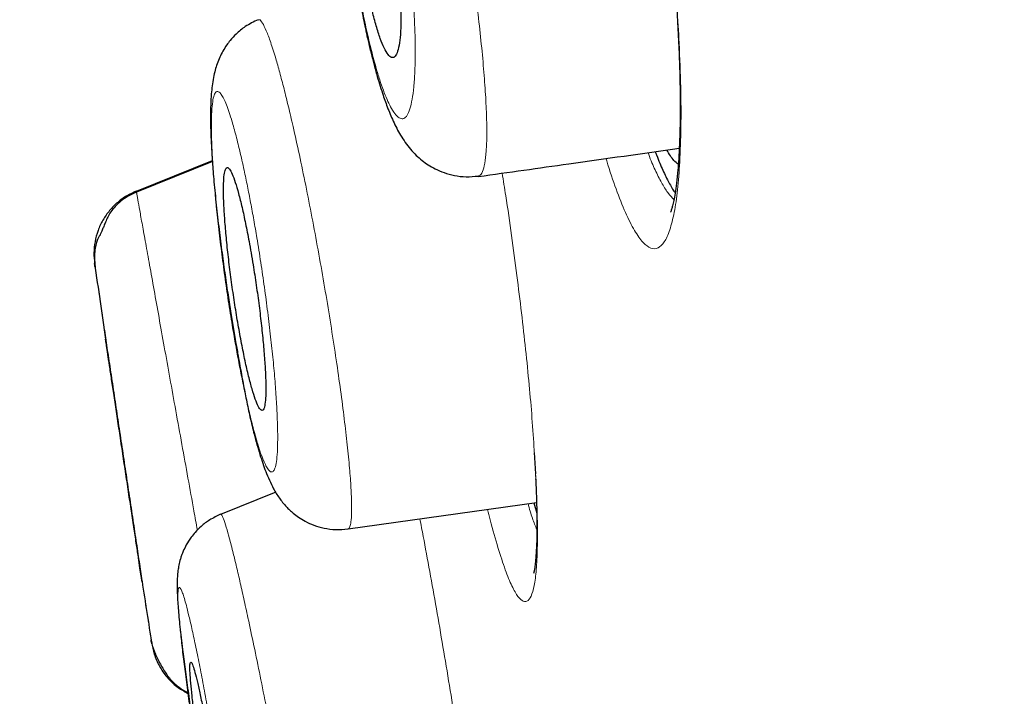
# Model space of a CAD drawing. Header units: millimetres. Extents: x 8 to 846, y 12 to 2113.
# Tile 251 of 256: x 88.67 to 95.94, y 1844.68 to 1849.68. Entities that reach past the tile are written whole.
import ezdxf

# ---------------------------------------------------------------- set-up
doc = ezdxf.new("R2010")
doc.units = ezdxf.units.MM

msp = doc.modelspace()

# ---------------------------------------------------------------- linework, layer by layer
at = {"color": 8, "linetype": 'Continuous', "lineweight": 0}
for p in [(90.0955, 1848.6416), (89.5368, 1848.404)]:
    msp.add_line(p, (89.5349, 1848.415), dxfattribs=at)
at = {"color": 7, "linetype": 'Continuous', "lineweight": 30}
for p, q in [((90.0962, 1848.6334), (89.5355, 1848.4072)), ((89.537, 1848.4027), (89.5368, 1848.404)), ((92.4711, 1846.4846), (92.4802, 1846.326)), ((90.5635, 1846.192), (90.1571, 1846.0278)), ((91.0975, 1845.9202), (92.4882, 1846.1158)), ((92.4675, 1846.1129), (92.4902, 1846.0358)), ((89.6449, 1845.0981), (89.649, 1845.0795))]:
    msp.add_line(p, q, dxfattribs=at)
at = {"color": 8, "linetype": 'Continuous', "lineweight": 0, "flags": 128}
for points in [[(93.5403, 1848.6998), (93.539, 1848.6755), (93.5454, 1848.6297)], [(92.4802, 1846.3262), (92.4796, 1846.3151), (92.4845, 1846.2746)]]:
    msp.add_lwpolyline(points, dxfattribs=at)
at = {"color": 7, "linetype": 'Continuous', "lineweight": 30}
for start, end in [(188.171182, 188.317161), (188.784496, 188.905011)]:
    msp.add_arc((308.6765, 1879.3908), 221.7, start, end, dxfattribs=at)
for points, knots in [([(89.4976, 1882.2853), (89.5004, 1882.2748), (89.506, 1882.2539), (89.5512, 1882.0855), (89.6229, 1881.8179), (89.7236, 1881.4421), (89.8523, 1880.9616), (90.009, 1880.3768), (90.2037, 1879.6503), (90.4416, 1878.7622), (90.7285, 1877.6915), (91.0518, 1876.4848), (91.4105, 1875.1464), (91.8033, 1873.6804), (92.209, 1872.1664), (92.6212, 1870.6278), (93.0346, 1869.0849), (93.4702, 1867.4593), (93.9273, 1865.7535), (94.4051, 1863.9704), (94.9026, 1862.1136), (95.4188, 1860.1871), (95.9526, 1858.1948), (96.5031, 1856.1405), (97.0691, 1854.028), (97.6498, 1851.861), (98.2439, 1849.6435), (98.8506, 1847.3793), (99.5031, 1844.9443), (100.2022, 1842.3351), (100.9482, 1839.551), (101.7042, 1836.7297), (102.4683, 1833.8782), (103.2385, 1831.0037), (103.9761, 1828.251), (104.6787, 1825.6288), (105.3448, 1823.1429), (106.01, 1820.6602), (106.6732, 1818.1852), (107.3331, 1815.7225), (107.9884, 1813.2767), (108.638, 1810.8523), (109.2807, 1808.4537), (109.9153, 1806.0856), (110.5404, 1803.7525), (111.1549, 1801.4591), (111.7576, 1799.2098), (112.3475, 1797.0083), (112.9555, 1794.7393), (113.5776, 1792.4177), (114.2088, 1790.062), (114.8166, 1787.7936), (115.3987, 1785.6212), (115.956, 1783.5412), (116.3034, 1782.2448), (116.4771, 1781.5966)], [0, 0, 0, 0, 0.017859, 0.035717, 0.053574, 0.07143, 0.089287, 0.107143, 0.125, 0.145832, 0.166666, 0.1875, 0.208333, 0.229166, 0.249999, 0.267856, 0.285713, 0.303571, 0.321429, 0.339287, 0.357144, 0.375001, 0.392858, 0.410715, 0.428572, 0.446429, 0.464286, 0.482143, 0.500002, 0.520835, 0.541668, 0.562501, 0.583334, 0.604167, 0.624999, 0.642856, 0.660713, 0.678571, 0.696428, 0.714286, 0.732144, 0.750003, 0.76786, 0.785718, 0.803575, 0.821433, 0.839289, 0.857146, 0.875003, 0.895835, 0.916668, 0.9375, 0.958333, 0.979167, 1, 1, 1, 1]), ([(118.4522, 1768.8706), (118.4508, 1768.8759), (118.448, 1768.8865), (118.425, 1768.9726), (118.3883, 1769.1101), (118.3363, 1769.3038), (118.2696, 1769.5524), (118.1883, 1769.8556), (118.0954, 1770.2022), (117.9926, 1770.5863), (117.8811, 1771.0028), (117.7578, 1771.463), (117.6228, 1771.9669), (117.4762, 1772.5142), (117.3131, 1773.1239), (117.1323, 1773.7998), (116.9328, 1774.5459), (116.7203, 1775.3398), (116.4949, 1776.1815), (116.2567, 1777.0706), (116.0054, 1778.008), (115.749, 1778.9653), (115.4887, 1779.9366), (115.2265, 1780.9152), (114.9548, 1781.9289), (114.6737, 1782.9775), (114.3832, 1784.0609), (114.0751, 1785.2106), (113.7488, 1786.4287), (113.4033, 1787.7171), (113.0482, 1789.0413), (112.6834, 1790.4012), (112.3091, 1791.7967), (111.9248, 1793.2299), (111.5425, 1794.6571), (111.1638, 1796.0716), (110.791, 1797.4645), (110.4131, 1798.8762), (110.03, 1800.3069), (109.6417, 1801.7564), (109.237, 1803.2671), (108.8156, 1804.8394), (108.3775, 1806.4737), (107.9345, 1808.1258), (107.4866, 1809.7958), (107.0339, 1811.4839), (106.5761, 1813.1916), (106.1273, 1814.8669), (105.6891, 1816.5036), (105.2631, 1818.0949), (104.8366, 1819.688), (104.4094, 1821.2833), (103.9814, 1822.8809), (103.5407, 1824.526), (103.0874, 1826.2174), (102.622, 1827.9532), (102.157, 1829.6871), (101.6924, 1831.4192), (101.2282, 1833.1498), (100.7651, 1834.8768), (100.3177, 1836.5469), (99.8871, 1838.1554), (99.4737, 1839.7003), (99.0644, 1841.2293), (98.6593, 1842.7424), (98.2583, 1844.2398), (97.8674, 1845.699), (97.4867, 1847.1198), (97.1161, 1848.5021), (96.7501, 1849.8672), (96.3886, 1851.2149), (96.0317, 1852.5455), (95.6795, 1853.8589), (95.3333, 1855.1502), (94.989, 1856.4356), (94.6477, 1857.7106), (94.3093, 1858.975), (93.9788, 1860.2095), (93.6564, 1861.4141), (93.3418, 1862.5886), (93.0401, 1863.7147), (92.7511, 1864.7932), (92.4745, 1865.8249), (92.2058, 1866.8266), (91.9452, 1867.7982), (91.6925, 1868.7395), (91.4481, 1869.6505), (91.2131, 1870.5268), (90.9848, 1871.3794), (90.7641, 1872.2044), (90.551, 1873.0009), (90.3489, 1873.7567), (90.1576, 1874.4716), (89.9773, 1875.1453), (89.8107, 1875.7671), (89.6574, 1876.3389), (89.517, 1876.8623), (89.387, 1877.3467), (89.2674, 1877.7918), (89.1583, 1878.1975), (89.0598, 1878.5637), (88.9724, 1878.8894), (88.895, 1879.1786), (88.8285, 1879.4282), (88.7733, 1879.6355), (88.7304, 1879.797), (88.6999, 1879.9116), (88.6809, 1879.9834), (88.6785, 1879.9923), (88.6773, 1879.9967)], [0, 0, 0, 0, 0.010081, 0.020137, 0.030179, 0.040216, 0.050257, 0.060311, 0.070335, 0.079491, 0.088633, 0.097767, 0.1069, 0.116039, 0.125192, 0.135253, 0.145282, 0.155288, 0.16528, 0.175267, 0.185259, 0.195301, 0.204496, 0.213673, 0.222839, 0.232002, 0.241168, 0.250345, 0.260322, 0.270285, 0.280246, 0.290212, 0.300194, 0.310203, 0.320293, 0.329526, 0.338727, 0.347904, 0.357065, 0.366218, 0.375372, 0.385323, 0.395264, 0.405207, 0.415162, 0.425139, 0.435149, 0.445226, 0.454443, 0.463632, 0.472801, 0.481959, 0.491116, 0.500279, 0.510233, 0.520184, 0.530144, 0.540125, 0.550137, 0.560192, 0.570258, 0.579448, 0.588609, 0.59775, 0.60688, 0.616007, 0.625139, 0.633867, 0.642594, 0.651329, 0.660077, 0.668845, 0.677642, 0.686473, 0.695244, 0.704395, 0.713529, 0.722653, 0.731774, 0.740899, 0.750037, 0.758756, 0.767483, 0.776222, 0.78498, 0.793764, 0.802579, 0.811433, 0.820208, 0.829363, 0.838502, 0.847632, 0.856762, 0.865897, 0.875044, 0.883755, 0.89247, 0.901196, 0.909939, 0.918704, 0.927499, 0.936329, 0.945126, 0.954305, 0.963462, 0.972602, 0.981734, 0.990864, 1, 1, 1, 1]), ([(88.6767, 1879.4884), (88.6785, 1879.4818), (88.682, 1879.4686), (88.7124, 1879.3548), (88.7613, 1879.1713), (88.8305, 1878.912), (88.9194, 1878.5792), (89.0259, 1878.182), (89.1482, 1877.7267), (89.2846, 1877.2185), (89.4375, 1876.6488), (89.6067, 1876.0176), (89.7966, 1875.309), (90.0082, 1874.5192), (90.2426, 1873.6439), (90.4945, 1872.7028), (90.764, 1871.6961), (91.0509, 1870.6241), (91.349, 1869.5117), (91.6563, 1868.3659), (91.9706, 1867.194), (92.2977, 1865.9742), (92.6375, 1864.7065), (92.9978, 1863.3621), (93.3791, 1861.9391), (93.7817, 1860.436), (94.1969, 1858.8853), (94.6247, 1857.2875), (95.0655, 1855.6413), (95.51, 1853.9828), (95.9561, 1852.3192), (96.4013, 1850.6588), (96.854, 1848.9701), (97.3142, 1847.253), (97.7906, 1845.4749), (98.2831, 1843.6368), (98.7913, 1841.7398), (99.3056, 1839.8197), (99.8259, 1837.8765), (100.3533, 1835.9071), (100.8769, 1833.9533), (101.3947, 1832.0218), (101.9041, 1830.1221), (102.4145, 1828.2181), (102.926, 1826.3093), (103.2675, 1825.035), (103.4383, 1824.3973)], [0, 0, 0, 0, 0.022901, 0.04625, 0.069599, 0.092979, 0.116418, 0.139867, 0.161871, 0.183802, 0.205683, 0.227538, 0.249392, 0.272822, 0.2962, 0.319554, 0.342915, 0.366312, 0.38978, 0.411838, 0.433813, 0.45573, 0.477615, 0.499493, 0.522858, 0.546174, 0.569471, 0.592782, 0.616137, 0.639617, 0.661718, 0.683749, 0.705737, 0.72771, 0.749695, 0.772955, 0.796178, 0.819397, 0.842648, 0.865964, 0.889477, 0.911642, 0.933747, 0.955821, 0.977895, 1, 1, 1, 1]), ([(103.2518, 1824.3474), (103.073, 1825.0148), (102.7155, 1826.3489), (102.18, 1828.3471), (101.6456, 1830.3405), (101.1122, 1832.3295), (100.5814, 1834.3094), (100.0654, 1836.2355), (99.5655, 1838.1023), (99.0815, 1839.9097), (98.603, 1841.6965), (98.1299, 1843.4628), (97.6539, 1845.2393), (97.1759, 1847.0227), (96.697, 1848.8088), (96.2258, 1850.5657), (95.7623, 1852.2933), (95.3075, 1853.9889), (94.872, 1855.6149), (94.4564, 1857.1675), (94.0607, 1858.6462), (93.6764, 1860.082), (93.3035, 1861.4749), (92.9349, 1862.8507), (92.572, 1864.205), (92.2161, 1865.5329), (91.8743, 1866.8075), (91.5468, 1868.0284), (91.2349, 1869.1913), (90.9457, 1870.2711), (90.6787, 1871.2687), (90.4325, 1872.1885), (90.2015, 1873.0515), (89.9856, 1873.8575), (89.7813, 1874.6202), (89.5899, 1875.3345), (89.4129, 1875.9943), (89.2543, 1876.5853), (89.1142, 1877.1073), (88.9929, 1877.5589), (88.893, 1877.9319), (88.8133, 1878.2302), (88.7529, 1878.457), (88.709, 1878.6214), (88.6847, 1878.7124), (88.6744, 1878.751), (88.6775, 1878.7395), (88.6775, 1878.7394)], [0, 0, 0, 0, 0.023436, 0.046844, 0.070261, 0.093723, 0.117266, 0.140749, 0.162753, 0.184703, 0.206627, 0.228555, 0.250516, 0.27369, 0.296879, 0.320115, 0.343433, 0.366863, 0.39032, 0.412337, 0.4343, 0.456233, 0.478164, 0.500117, 0.523396, 0.546687, 0.570018, 0.593421, 0.616926, 0.640316, 0.662228, 0.684115, 0.706003, 0.727914, 0.749874, 0.773158, 0.796448, 0.819771, 0.843159, 0.86664, 0.890092, 0.912091, 0.934043, 0.955975, 0.97791, 0.999873, 1, 1, 1, 1]), ([(91.4274, 1852.2909), (91.4041, 1852.2803), (91.3595, 1852.2601), (91.3016, 1852.2204), (91.2542, 1852.1797), (91.214, 1852.1368), (91.1814, 1852.0944), (91.1546, 1852.0524), (91.1226, 1851.993), (91.0951, 1851.9241), (91.0727, 1851.8443), (91.0583, 1851.7744), (91.0469, 1851.6983), (91.038, 1851.6102), (91.0319, 1851.5095), (91.0286, 1851.3906), (91.0291, 1851.2494), (91.0338, 1851.103), (91.0416, 1850.9606), (91.0514, 1850.828), (91.0641, 1850.6916), (91.0787, 1850.5577), (91.0939, 1850.4332), (91.1109, 1850.3044), (91.1292, 1850.1757), (91.1507, 1850.0317), (91.1747, 1849.884), (91.2029, 1849.7274), (91.2329, 1849.5773), (91.2679, 1849.4269), (91.3074, 1849.2773), (91.3473, 1849.1463), (91.3873, 1849.0327), (91.4309, 1848.9275), (91.4821, 1848.8271), (91.5415, 1848.741), (91.598, 1848.6805), (91.6408, 1848.6425), (91.6885, 1848.6079), (91.7432, 1848.5763), (91.808, 1848.5487), (91.8842, 1848.5281), (91.9698, 1848.5178), (92.0288, 1848.5233), (92.0591, 1848.5261)], [0, 0, 0, 0, 0.016221, 0.031103, 0.044451, 0.056151, 0.069154, 0.080751, 0.09193, 0.118954, 0.141847, 0.162201, 0.185152, 0.210799, 0.237867, 0.266163, 0.300867, 0.338074, 0.364516, 0.392402, 0.420481, 0.446366, 0.469987, 0.491322, 0.518967, 0.54231, 0.573449, 0.605336, 0.638, 0.672646, 0.709892, 0.747972, 0.777105, 0.808965, 0.843711, 0.878481, 0.894154, 0.907982, 0.920113, 0.932842, 0.947395, 0.963629, 0.981284, 1, 1, 1, 1]), ([(91.4363, 1850.3692), (91.4277, 1850.4276), (91.4118, 1850.535), (91.3843, 1850.6835), (91.3566, 1850.8136), (91.3275, 1850.9297), (91.2977, 1851.0295), (91.2681, 1851.1087), (91.2395, 1851.1659), (91.2129, 1851.1977), (91.1889, 1851.204), (91.1685, 1851.183), (91.1523, 1851.1364), (91.1409, 1851.0647), (91.1345, 1850.9714), (91.1333, 1850.8587), (91.1371, 1850.7314), (91.1458, 1850.5921), (91.159, 1850.4462), (91.1765, 1850.2965), (91.1975, 1850.1477), (91.2216, 1850.0032), (91.2481, 1849.8665), (91.2765, 1849.7415), (91.306, 1849.6309), (91.3357, 1849.5389), (91.3651, 1849.4673), (91.393, 1849.4198), (91.4187, 1849.3972), (91.4413, 1849.4016), (91.4602, 1849.4321), (91.4746, 1849.4887), (91.4842, 1849.5685), (91.4886, 1849.6699), (91.488, 1849.7884), (91.4822, 1849.9215), (91.4716, 1850.0649), (91.4565, 1850.2158), (91.4431, 1850.318), (91.4363, 1850.3692)], [0, 0, 0, 0, 0.0310908, 0.057186, 0.0832799, 0.1095663, 0.1358529, 0.1625848, 0.1893182, 0.2165562, 0.2437966, 0.2713671, 0.2989398, 0.3265166, 0.3540943, 0.3813578, 0.4086206, 0.4353996, 0.4621766, 0.4885078, 0.5148367, 0.5409407, 0.567043, 0.5932378, 0.6194322, 0.6460077, 0.6725844, 0.6996714, 0.7267608, 0.7542572, 0.7817561, 0.8093691, 0.8369835, 0.8643724, 0.8917611, 0.9188129, 0.9458631, 0.9729328, 1, 1, 1, 1]), ([(93.456, 1850.5085), (93.4619, 1850.4562), (93.4789, 1850.3058), (93.5012, 1850.0588), (93.5206, 1849.8021), (93.5337, 1849.5789), (93.5421, 1849.3889), (93.5473, 1849.2034), (93.549, 1849.0247), (93.5472, 1848.8537), (93.5426, 1848.7513), (93.5403, 1848.6996)], [0, 0, 0, 0, 0.074375, 0.213785, 0.359361, 0.459831, 0.562943, 0.668609, 0.77673, 0.887215, 1, 1, 1, 1]), ([(90.4342, 1849.6805), (90.4018, 1849.665), (90.3431, 1849.637), (90.2756, 1849.5814), (90.231, 1849.5334), (90.1986, 1849.4904), (90.1725, 1849.4484), (90.1493, 1849.4019), (90.1302, 1849.3532), (90.1155, 1849.3046), (90.1034, 1849.2514), (90.0943, 1849.1938), (90.0885, 1849.1368), (90.0853, 1849.0876), (90.0836, 1849.0463), (90.0825, 1848.9993), (90.0823, 1848.9391), (90.0838, 1848.8607), (90.0877, 1848.7632), (90.0949, 1848.644), (90.1062, 1848.5003), (90.1221, 1848.3354), (90.1418, 1848.1589), (90.1637, 1847.9839), (90.1862, 1847.8192), (90.2084, 1847.6681), (90.2295, 1847.533), (90.2499, 1847.4084), (90.2688, 1847.2974), (90.2856, 1847.2023), (90.2992, 1847.1261), (90.3112, 1847.0589), (90.3271, 1846.9734), (90.3483, 1846.8651), (90.3745, 1846.7415), (90.4008, 1846.6338), (90.4255, 1846.5424), (90.4466, 1846.4709), (90.468, 1846.4048), (90.4898, 1846.3442), (90.5152, 1846.2818), (90.5483, 1846.2142), (90.5862, 1846.1515), (90.6284, 1846.098), (90.6661, 1846.0599), (90.6955, 1846.0338), (90.7339, 1846.0047), (90.7842, 1845.974), (90.8472, 1845.9454), (90.9225, 1845.9238), (91.008, 1845.9124), (91.067, 1845.9178), (91.0975, 1845.9205)], [0, 0, 0, 0, 0.0213, 0.038568, 0.051236, 0.059895, 0.071264, 0.08329, 0.096151, 0.109755, 0.12669, 0.146346, 0.164002, 0.178818, 0.191515, 0.205811, 0.225439, 0.248251, 0.274266, 0.303527, 0.336119, 0.372132, 0.40834, 0.441915, 0.472824, 0.500896, 0.526062, 0.548333, 0.571227, 0.589932, 0.604449, 0.617633, 0.632321, 0.660079, 0.691844, 0.726709, 0.748995, 0.771679, 0.793288, 0.813854, 0.835547, 0.856452, 0.879396, 0.900129, 0.907351, 0.91501, 0.924615, 0.93624, 0.949816, 0.965175, 0.982035, 1, 1, 1, 1]), ([(92.0599, 1848.5228), (92.2823, 1848.5541), (92.7761, 1848.6235), (93.2701, 1848.693), (93.5415, 1848.7311)], [0, 0, 0, 0, 0.450523, 1, 1, 1, 1]), ([(93.3652, 1848.7063), (93.3681, 1848.6981), (93.3867, 1848.6455), (93.4202, 1848.567), (93.4648, 1848.4756), (93.4953, 1848.4222), (93.5101, 1848.4052), (93.5114, 1848.4037)], [0, 0, 0, 0, 0.057115, 0.364188, 0.669082, 0.971218, 1, 1, 1, 1]), ([(93.5343, 1848.6126), (93.5236, 1848.6208), (93.4968, 1848.6414), (93.4673, 1848.6894), (93.4496, 1848.7182)], [0, 0, 0, 0, 0.400578, 1, 1, 1, 1]), ([(93.5403, 1848.6996), (93.5376, 1848.656), (93.5326, 1848.5739), (93.5222, 1848.4759), (93.5115, 1848.4013), (93.5014, 1848.3467), (93.4925, 1848.3083), (93.4857, 1848.2837), (93.4814, 1848.2699), (93.4781, 1848.2606), (93.4781, 1848.2604), (93.478, 1848.2602)], [0, 0, 0, 0, 0.207414, 0.389936, 0.548011, 0.681943, 0.791959, 0.878248, 0.927502, 0.963593, 1, 1, 1, 1]), ([(90.3967, 1847.8708), (90.3869, 1847.9292), (90.3689, 1848.0358), (90.341, 1848.1773), (90.315, 1848.2969), (90.2893, 1848.3995), (90.2648, 1848.4832), (90.2423, 1848.5442), (90.2221, 1848.5817), (90.2053, 1848.5933), (90.192, 1848.5792), (90.1829, 1848.5389), (90.1782, 1848.4744), (90.1781, 1848.3867), (90.1825, 1848.2796), (90.1913, 1848.1555), (90.204, 1848.0191), (90.2205, 1847.8736), (90.24, 1847.724), (90.2622, 1847.5736), (90.2863, 1847.427), (90.3118, 1847.2879), (90.3378, 1847.1597), (90.3639, 1847.0464), (90.3892, 1846.9503), (90.413, 1846.8753), (90.4347, 1846.8225), (90.4536, 1846.795), (90.4692, 1846.7927), (90.4809, 1846.817), (90.4884, 1846.8663), (90.4913, 1846.9401), (90.4898, 1847.0352), (90.4837, 1847.1494), (90.4734, 1847.2785), (90.4591, 1847.4193), (90.4413, 1847.5676), (90.4205, 1847.7201), (90.4047, 1847.8205), (90.3967, 1847.8708)], [0, 0, 0, 0, 0.032029, 0.058413, 0.084796, 0.11129, 0.137784, 0.164547, 0.19131, 0.218382, 0.245455, 0.272738, 0.300022, 0.32732, 0.354619, 0.381736, 0.408853, 0.435674, 0.462494, 0.489034, 0.515572, 0.541964, 0.568354, 0.594794, 0.621233, 0.647901, 0.674569, 0.701548, 0.728529, 0.755763, 0.782998, 0.810315, 0.837633, 0.864824, 0.892015, 0.919007, 0.945997, 0.972999, 1, 1, 1, 1]), ([(89.5349, 1848.415), (89.5109, 1848.404), (89.4619, 1848.3816), (89.3954, 1848.3327), (89.3357, 1848.2726), (89.2866, 1848.202), (89.2503, 1848.1241), (89.2283, 1848.0423), (89.2195, 1847.9602), (89.2247, 1847.9066), (89.2272, 1847.8804)], [0, 0, 0, 0, 0.118929, 0.242913, 0.370511, 0.499996, 0.629482, 0.757082, 0.881068, 1, 1, 1, 1]), ([(89.5362, 1848.4076), (89.515, 1848.398), (89.4739, 1848.3793), (89.421, 1848.3416), (89.3781, 1848.3013), (89.3455, 1848.2606), (89.3227, 1848.2221), (89.3094, 1848.1906), (89.2961, 1848.158), (89.2859, 1848.1323), (89.2784, 1848.1143), (89.2735, 1848.1032), (89.269, 1848.0936), (89.263, 1848.0825), (89.2579, 1848.0771), (89.2485, 1848.0578), (89.2377, 1848.0242), (89.2288, 1847.9782), (89.2244, 1847.9202), (89.2287, 1847.8776), (89.2311, 1847.8549)], [0, 0, 0, 0, 0.084881, 0.165223, 0.24288, 0.320411, 0.400768, 0.481611, 0.544251, 0.588561, 0.605082, 0.61905, 0.632058, 0.645975, 0.681654, 0.724741, 0.776409, 0.839318, 0.914116, 1, 1, 1, 1]), ([(89.2314, 1847.8524), (89.2305, 1847.8583), (89.2277, 1847.8775), (89.2274, 1847.8792), (89.2272, 1847.8804)], [0, 0, 0, 0, 0.306299, 1, 1, 1, 1]), ([(89.2272, 1847.8804), (89.2274, 1847.8792), (89.2277, 1847.8775), (89.2305, 1847.8583), (89.2314, 1847.8524)], [0, 0, 0, 0, 0.693509, 1, 1, 1, 1]), ([(89.5771, 1845.5332), (89.5771, 1845.5329), (89.5773, 1845.5322), (89.5731, 1845.5596), (89.5653, 1845.6114), (89.5538, 1845.6882), (89.5392, 1845.7853), (89.5217, 1845.9018), (89.502, 1846.0324), (89.4805, 1846.1755), (89.4581, 1846.3244), (89.4351, 1846.4773), (89.4126, 1846.6269), (89.3908, 1846.772), (89.3707, 1846.9055), (89.3525, 1847.0266), (89.3371, 1847.1295), (89.3245, 1847.2134), (89.3151, 1847.2753), (89.3098, 1847.3109), (89.3076, 1847.3256), (89.3082, 1847.3214), (89.3082, 1847.3214)], [0, 0, 0, 0, 0.033038, 0.085799, 0.140107, 0.193197, 0.247848, 0.301196, 0.356108, 0.409527, 0.464501, 0.517775, 0.572586, 0.625565, 0.680062, 0.732725, 0.786894, 0.839357, 0.893327, 0.94579, 0.999774, 1, 1, 1, 1]), ([(92.4817, 1846.2909), (92.4836, 1846.2482), (92.4878, 1846.1552), (92.4906, 1846.0326), (92.4913, 1845.9217), (92.4897, 1845.824), (92.486, 1845.7421), (92.4808, 1845.678), (92.4759, 1845.6381), (92.4718, 1845.6142), (92.4694, 1845.602), (92.4672, 1845.5938), (92.4678, 1845.5947), (92.468, 1845.595)], [0, 0, 0, 0, 0.114977, 0.25079, 0.37547, 0.489109, 0.623583, 0.738789, 0.834928, 0.894643, 0.943826, 0.982572, 1, 1, 1, 1]), ([(90.1574, 1846.0279), (90.1298, 1846.0151), (90.0784, 1845.9911), (90.0163, 1845.9436), (89.9715, 1845.8991), (89.9344, 1845.853), (89.905, 1845.8067), (89.8826, 1845.7606), (89.8692, 1845.7259), (89.8579, 1845.6911), (89.8479, 1845.6497), (89.841, 1845.6055), (89.8373, 1845.5638), (89.8357, 1845.5114), (89.8372, 1845.4384), (89.8435, 1845.3357), (89.856, 1845.1982), (89.8734, 1845.0469), (89.8943, 1844.8868), (89.916, 1844.7268), (89.9397, 1844.5583), (89.9648, 1844.3848), (89.9911, 1844.2067), (90.0197, 1844.0236), (90.051, 1843.8332), (90.0847, 1843.6378), (90.1203, 1843.4408), (90.1566, 1843.2503), (90.1918, 1843.0769), (90.2225, 1842.9375), (90.2486, 1842.8291), (90.2708, 1842.745), (90.2915, 1842.6759), (90.3098, 1842.6231), (90.3268, 1842.5825), (90.3428, 1842.5505), (90.3569, 1842.5255), (90.3769, 1842.494), (90.4019, 1842.4608), (90.4324, 1842.4266), (90.4708, 1842.3904), (90.5221, 1842.3522), (90.5887, 1842.3159), (90.6682, 1842.2875), (90.7631, 1842.2706), (90.8302, 1842.2759), (90.8652, 1842.2787)], [0, 0, 0, 0, 0.016876, 0.0314, 0.043138, 0.051854, 0.064476, 0.07418, 0.08111, 0.087008, 0.097935, 0.109962, 0.127247, 0.150154, 0.177892, 0.217123, 0.258641, 0.302766, 0.336882, 0.370644, 0.403948, 0.436676, 0.468874, 0.50227, 0.537434, 0.574456, 0.61341, 0.654369, 0.695454, 0.734643, 0.764592, 0.793407, 0.821161, 0.846883, 0.867459, 0.87769, 0.886047, 0.893646, 0.90338, 0.911318, 0.920616, 0.933873, 0.947026, 0.96273, 0.980593, 1, 1, 1, 1]), ([(89.6488, 1845.0724), (89.6486, 1845.0737), (89.6483, 1845.0756), (89.6454, 1845.0951), (89.6445, 1845.1012)], [0, 0, 0, 0, 0.686648, 1, 1, 1, 1]), ([(89.6445, 1845.1012), (89.6454, 1845.0951), (89.6483, 1845.0756), (89.6486, 1845.0737), (89.6488, 1845.0724)], [0, 0, 0, 0, 0.313169, 1, 1, 1, 1]), ([(89.6449, 1845.0981), (89.6472, 1845.0863), (89.6512, 1845.0645), (89.6622, 1845.0309), (89.673, 1845.0037), (89.6819, 1844.9835), (89.6916, 1844.9631), (89.706, 1844.9343), (89.7259, 1844.8981), (89.7456, 1844.864), (89.7704, 1844.8289), (89.7977, 1844.7971), (89.8274, 1844.7687), (89.86, 1844.7434), (89.8898, 1844.7243), (89.9086, 1844.7151), (89.9156, 1844.7117)], [0, 0, 0, 0, 0.10352, 0.189544, 0.228037, 0.265154, 0.302592, 0.342145, 0.433604, 0.545853, 0.650849, 0.742497, 0.822269, 0.893033, 0.960155, 1, 1, 1, 1]), ([(89.6488, 1845.0724), (89.6551, 1845.0428), (89.6679, 1844.9818), (89.7092, 1844.8947), (89.7678, 1844.8143), (89.8377, 1844.7484), (89.892, 1844.7189), (89.9164, 1844.7057)], [0, 0, 0, 0, 0.192237, 0.39575, 0.607541, 0.823728, 1, 1, 1, 1]), ([(90.0593, 1844.4287), (90.0491, 1844.4824), (90.0308, 1844.5799), (90.0061, 1844.6989), (89.9852, 1844.7924), (89.967, 1844.8643), (89.952, 1844.9139), (89.9406, 1844.9383), (89.9331, 1844.9378), (89.93, 1844.9112), (89.931, 1844.8602), (89.9365, 1844.7852), (89.9461, 1844.6893), (89.9596, 1844.5745), (89.9765, 1844.445), (89.9964, 1844.304), (90.0187, 1844.1561), (90.0427, 1844.0052), (90.0677, 1843.8558), (90.0931, 1843.712), (90.118, 1843.5775), (90.142, 1843.4563), (90.1643, 1843.3512), (90.1842, 1843.2659), (90.2013, 1843.2018), (90.2149, 1843.162), (90.2249, 1843.1465), (90.2307, 1843.1572), (90.2324, 1843.1927), (90.2296, 1843.2532), (90.2226, 1843.3361), (90.2114, 1843.4397), (90.1966, 1843.5603), (90.1785, 1843.6948), (90.1576, 1843.8388), (90.1346, 1843.9886), (90.1101, 1844.1397), (90.0847, 1844.289), (90.0677, 1844.3821), (90.0593, 1844.4287)], [0, 0, 0, 0, 0.032698, 0.059295, 0.085891, 0.112552, 0.139214, 0.166022, 0.192831, 0.219805, 0.246779, 0.273863, 0.300947, 0.328036, 0.355125, 0.382113, 0.409101, 0.435928, 0.462755, 0.489431, 0.516106, 0.542706, 0.569304, 0.595935, 0.622565, 0.649322, 0.676079, 0.703004, 0.729929, 0.756988, 0.784047, 0.811147, 0.838247, 0.865276, 0.892305, 0.919226, 0.946147, 0.973074, 1, 1, 1, 1])]:
    msp.add_open_spline(points, degree=3, knots=knots, dxfattribs=at)
at = {"color": 8, "linetype": 'Continuous', "lineweight": 0}
for points, knots in [([(91.427, 1852.2903), (91.4359, 1852.2914), (91.4538, 1852.2937), (91.4871, 1852.2578), (91.5251, 1852.1912), (91.567, 1852.0923), (91.6121, 1851.9648), (91.6555, 1851.8237), (91.696, 1851.6782), (91.7329, 1851.535), (91.7699, 1851.3806), (91.8107, 1851.1981), (91.8547, 1850.9862), (91.9008, 1850.7458), (91.9441, 1850.5002), (91.9841, 1850.2538), (92.0198, 1850.0106), (92.0505, 1849.7749), (92.0762, 1849.5506), (92.0966, 1849.3405), (92.1113, 1849.1478), (92.12, 1848.9757), (92.1223, 1848.8272), (92.1179, 1848.7063), (92.1073, 1848.6148), (92.0904, 1848.5551), (92.0738, 1848.5283), (92.0619, 1848.5283), (92.0591, 1848.5283)], [0, 0, 0, 0, 0.040096, 0.081, 0.121734, 0.16271, 0.203918, 0.245253, 0.276282, 0.30729, 0.338268, 0.369225, 0.410469, 0.451722, 0.49296, 0.53413, 0.575195, 0.616179, 0.657204, 0.698302, 0.739456, 0.780636, 0.821838, 0.86311, 0.90451, 0.946014, 0.987539, 1, 1, 1, 1]), ([(91.1147, 1850.2818), (91.1211, 1850.2361), (91.134, 1850.1441), (91.1558, 1850.0083), (91.1791, 1849.8752), (91.2065, 1849.7327), (91.2382, 1849.5836), (91.2741, 1849.434), (91.3076, 1849.3117), (91.338, 1849.2149), (91.3651, 1849.1391), (91.3919, 1849.0753), (91.4209, 1849.0184), (91.4513, 1848.9735), (91.482, 1848.9485), (91.5096, 1848.9477), (91.5339, 1848.9708), (91.5544, 1849.0186), (91.5708, 1849.0894), (91.583, 1849.1811), (91.5908, 1849.2916), (91.5941, 1849.4196), (91.5924, 1849.5642), (91.586, 1849.7226), (91.575, 1849.893), (91.5598, 1850.0709), (91.5403, 1850.2543), (91.519, 1850.4236), (91.4971, 1850.5767), (91.4756, 1850.7124), (91.4522, 1850.8457), (91.4248, 1850.9887), (91.393, 1851.1383), (91.3571, 1851.2875), (91.3236, 1851.4098), (91.293, 1851.5068), (91.2658, 1851.5822), (91.239, 1851.6458), (91.2101, 1851.7024), (91.1797, 1851.7469), (91.149, 1851.7719), (91.1214, 1851.7723), (91.0971, 1851.7489), (91.0765, 1851.7013), (91.0601, 1851.6303), (91.0479, 1851.539), (91.0401, 1851.4282), (91.037, 1851.3), (91.0386, 1851.1562), (91.045, 1850.9977), (91.056, 1850.8279), (91.0715, 1850.6495), (91.0907, 1850.4666), (91.1067, 1850.3432), (91.1147, 1850.2818)], [0, 0, 0, 0, 0.015455, 0.031171, 0.046752, 0.062344, 0.083199, 0.104168, 0.124836, 0.140399, 0.155893, 0.171484, 0.187334, 0.208306, 0.229035, 0.249874, 0.270506, 0.291224, 0.312388, 0.333171, 0.354112, 0.374891, 0.395605, 0.416517, 0.437343, 0.458438, 0.479215, 0.500026, 0.515597, 0.531101, 0.546701, 0.562559, 0.583349, 0.604286, 0.625047, 0.640539, 0.656274, 0.671838, 0.687502, 0.708564, 0.729281, 0.750009, 0.770736, 0.791439, 0.812477, 0.833442, 0.854171, 0.875, 0.895706, 0.916414, 0.937479, 0.958289, 0.979237, 1, 1, 1, 1]), ([(93.458, 1850.5093), (93.4654, 1850.4436), (93.4832, 1850.284), (93.5058, 1850.0355), (93.5264, 1849.7653), (93.5431, 1849.4762), (93.5538, 1849.1779), (93.556, 1848.8809), (93.549, 1848.7136), (93.5454, 1848.6297)], [0, 0, 0, 0, 0.0901834, 0.218937, 0.3486209, 0.4805964, 0.6546822, 0.8267928, 1, 1, 1, 1]), ([(90.4349, 1849.6764), (90.4376, 1849.6786), (90.4457, 1849.6851), (90.4656, 1849.6598), (90.4935, 1849.6038), (90.5263, 1849.5158), (90.56, 1849.4093), (90.5931, 1849.2927), (90.6246, 1849.1733), (90.6575, 1849.0402), (90.6953, 1848.8783), (90.7379, 1848.685), (90.7848, 1848.4596), (90.8313, 1848.2236), (90.8766, 1847.981), (90.9199, 1847.7357), (90.9603, 1847.492), (90.9977, 1847.2537), (91.0312, 1847.0244), (91.0605, 1846.8078), (91.0849, 1846.6075), (91.1038, 1846.4271), (91.1167, 1846.2709), (91.1237, 1846.1412), (91.1248, 1846.0396), (91.1204, 1845.9726), (91.1118, 1845.9359), (91.1043, 1845.9203), (91.0983, 1845.9219), (91.0972, 1845.9222)], [0, 0, 0, 0, 0.0204326, 0.0613243, 0.1024814, 0.1438421, 0.1852992, 0.2164042, 0.2474832, 0.2785391, 0.3095833, 0.350971, 0.3923755, 0.4337582, 0.4750688, 0.5162831, 0.5574562, 0.5986834, 0.6399786, 0.6813204, 0.7226872, 0.7640911, 0.8055725, 0.8471288, 0.8887328, 0.9303132, 0.9614457, 0.9925008, 1, 1, 1, 1]), ([(90.2428, 1847.4234), (90.2503, 1847.3791), (90.2652, 1847.2905), (90.2887, 1847.1626), (90.3127, 1847.0393), (90.3396, 1846.9098), (90.3693, 1846.778), (90.4009, 1846.6512), (90.4288, 1846.5523), (90.4528, 1846.4784), (90.4732, 1846.4244), (90.4923, 1846.3834), (90.5118, 1846.3525), (90.5309, 1846.337), (90.5484, 1846.3441), (90.562, 1846.3751), (90.5718, 1846.4291), (90.5775, 1846.5066), (90.5789, 1846.6057), (90.5763, 1846.7232), (90.5697, 1846.8575), (90.5591, 1847.0061), (90.5448, 1847.1672), (90.5266, 1847.3392), (90.505, 1847.5194), (90.4806, 1847.7037), (90.4537, 1847.8883), (90.4273, 1848.0549), (90.4021, 1848.2022), (90.3787, 1848.3304), (90.3548, 1848.4534), (90.3278, 1848.5831), (90.2982, 1848.7148), (90.2666, 1848.8412), (90.2389, 1848.9392), (90.2149, 1849.0133), (90.1946, 1849.067), (90.1755, 1849.1078), (90.1559, 1849.1385), (90.1368, 1849.1537), (90.1193, 1849.1469), (90.1055, 1849.1163), (90.0957, 1849.0621), (90.0901, 1848.9849), (90.0886, 1848.8858), (90.0912, 1848.7685), (90.0978, 1848.6343), (90.1084, 1848.4856), (90.1227, 1848.3245), (90.1409, 1848.1525), (90.1624, 1847.9724), (90.1869, 1847.7885), (90.2136, 1847.6039), (90.2331, 1847.4836), (90.2428, 1847.4234)], [0, 0, 0, 0, 0.015545, 0.031049, 0.046675, 0.062584, 0.083408, 0.104404, 0.12506, 0.140628, 0.156122, 0.171703, 0.18753, 0.208511, 0.22923, 0.250043, 0.270734, 0.291442, 0.312533, 0.333484, 0.354204, 0.375033, 0.395714, 0.416406, 0.43747, 0.458541, 0.479312, 0.500137, 0.515715, 0.531221, 0.546815, 0.562657, 0.583639, 0.604349, 0.625152, 0.640618, 0.656073, 0.67168, 0.687601, 0.708426, 0.729389, 0.750068, 0.770812, 0.791502, 0.812499, 0.833467, 0.85418, 0.874978, 0.895699, 0.916396, 0.937429, 0.958476, 0.979215, 1, 1, 1, 1]), ([(93.311, 1848.6987), (93.3146, 1848.6889), (93.3341, 1848.6353), (93.3693, 1848.5562), (93.4161, 1848.4641), (93.4608, 1848.3947), (93.4888, 1848.367), (93.5023, 1848.3537)], [0, 0, 0, 0, 0.053765, 0.294919, 0.536315, 0.777953, 1, 1, 1, 1]), ([(93.5454, 1848.6297), (93.5406, 1848.559), (93.5308, 1848.4177), (93.5053, 1848.2514), (93.4724, 1848.1221), (93.4324, 1848.0333), (93.3856, 1847.9878), (93.3328, 1847.9865), (93.2747, 1848.0289), (93.2116, 1848.1179), (93.1448, 1848.2503), (93.0759, 1848.4255), (93.0275, 1848.5628), (93.0027, 1848.6495), (93.0011, 1848.6551)], [0, 0, 0, 0, 0.08994, 0.179772, 0.270891, 0.361738, 0.451525, 0.541647, 0.631902, 0.721832, 0.812974, 0.904046, 0.993799, 1, 1, 1, 1]), ([(92.2349, 1848.5474), (92.2437, 1848.492), (92.2836, 1848.2431), (92.3441, 1847.7973), (92.4107, 1847.2391), (92.4594, 1846.718), (92.476, 1846.4245), (92.4845, 1846.2746)], [0, 0, 0, 0, 0.068203, 0.306371, 0.534175, 0.761942, 1, 1, 1, 1]), ([(89.5368, 1848.4041), (89.537, 1848.4027), (89.538, 1848.3971), (89.5456, 1848.3544), (89.5594, 1848.2772), (89.5789, 1848.1685), (89.6033, 1848.0328), (89.6325, 1847.8713), (89.6656, 1847.6872), (89.702, 1847.4843), (89.7412, 1847.2657), (89.7827, 1847.0341), (89.8262, 1846.7923), (89.8712, 1846.5443), (89.9162, 1846.2964), (89.9546, 1846.0833), (89.977, 1845.9586), (89.9855, 1845.9113)], [0, 0, 0, 0, 0.023255, 0.09477, 0.166053, 0.237324, 0.308784, 0.380652, 0.452351, 0.523594, 0.594733, 0.666099, 0.738034, 0.810914, 0.883823, 0.955866, 1, 1, 1, 1]), ([(89.6445, 1845.1012), (89.6436, 1845.1072), (89.641, 1845.1242), (89.6328, 1845.1785), (89.6207, 1845.2592), (89.6053, 1845.3621), (89.5871, 1845.4834), (89.5663, 1845.6215), (89.5433, 1845.7749), (89.5183, 1845.9412), (89.4921, 1846.116), (89.4651, 1846.2959), (89.4378, 1846.4776), (89.4105, 1846.6594), (89.3835, 1846.8392), (89.3572, 1847.0142), (89.3322, 1847.1807), (89.3092, 1847.334), (89.2886, 1847.4713), (89.2706, 1847.5916), (89.2552, 1847.6938), (89.2431, 1847.7745), (89.2349, 1847.8292), (89.2323, 1847.8463), (89.2314, 1847.8524)], [0, 0, 0, 0, 0.025616, 0.073567, 0.121376, 0.16855, 0.215926, 0.262884, 0.309958, 0.357962, 0.405852, 0.452888, 0.49989, 0.546814, 0.593874, 0.64187, 0.690013, 0.737052, 0.783813, 0.830949, 0.877991, 0.925759, 0.973707, 1, 1, 1, 1]), ([(92.4845, 1846.2746), (92.488, 1846.1903), (92.4949, 1846.0245), (92.4962, 1845.8174), (92.4902, 1845.6487), (92.4765, 1845.5207), (92.4552, 1845.4329), (92.4266, 1845.3861), (92.3921, 1845.3782), (92.3522, 1845.4131), (92.3074, 1845.4915), (92.2579, 1845.6125), (92.2036, 1845.7788), (92.1589, 1845.9319), (92.1321, 1846.0385), (92.1255, 1846.0648)], [0, 0, 0, 0, 0.083618, 0.164541, 0.243997, 0.323282, 0.403704, 0.486514, 0.570301, 0.651237, 0.730608, 0.809775, 0.890112, 0.972933, 1, 1, 1, 1]), ([(92.4254, 1846.107), (92.4363, 1846.0688), (92.4593, 1845.9877), (92.4799, 1845.9419), (92.4908, 1845.9177)], [0, 0, 0, 0, 0.4712913, 1, 1, 1, 1]), ([(90.1578, 1846.026), (90.1594, 1846.0265), (90.1631, 1846.0276), (90.1744, 1846.0053), (90.192, 1845.956), (90.2166, 1845.8711), (90.2436, 1845.7676), (90.2713, 1845.6541), (90.2984, 1845.5378), (90.3277, 1845.4075), (90.3623, 1845.2486), (90.4027, 1845.0581), (90.4485, 1844.8353), (90.4953, 1844.6016), (90.5422, 1844.3612), (90.5882, 1844.1179), (90.6329, 1843.8754), (90.6759, 1843.6369), (90.7163, 1843.4062), (90.7503, 1843.2055), (90.7783, 1843.0347), (90.8009, 1842.8918), (90.8205, 1842.7617), (90.8389, 1842.6325), (90.8547, 1842.5109), (90.8663, 1842.4059), (90.8715, 1842.3361), (90.8715, 1842.2965), (90.8693, 1842.2791), (90.8658, 1842.2806), (90.8647, 1842.281)], [0, 0, 0, 0, 0.022036, 0.053218, 0.094802, 0.13637, 0.177847, 0.20886, 0.239768, 0.270611, 0.301584, 0.343072, 0.384679, 0.426243, 0.467614, 0.508705, 0.549857, 0.591249, 0.632803, 0.674425, 0.705653, 0.736876, 0.768113, 0.799374, 0.841088, 0.88283, 0.924555, 0.955828, 0.987081, 1, 1, 1, 1]), ([(91.6275, 1845.9947), (91.6357, 1845.952), (91.6596, 1845.8281), (91.7004, 1845.6058), (91.7492, 1845.3329), (91.7979, 1845.0507), (91.8459, 1844.7635), (91.893, 1844.4725), (91.9387, 1844.1802), (91.9824, 1843.8912), (92.0233, 1843.6107), (92.0612, 1843.34), (92.0835, 1843.1709), (92.0947, 1843.086)], [0, 0, 0, 0, 0.049711, 0.144017, 0.239195, 0.334015, 0.428162, 0.522708, 0.618712, 0.714911, 0.809821, 0.904496, 1, 1, 1, 1]), ([(89.8421, 1845.4473), (89.8419, 1845.4304), (89.8415, 1845.3967), (89.8462, 1845.3158), (89.8547, 1845.2153), (89.8669, 1845.0956), (89.8825, 1844.9604), (89.9014, 1844.8109), (89.9232, 1844.6494), (89.9478, 1844.4772), (89.9749, 1844.2973), (90.0036, 1844.114), (90.0334, 1843.9311), (90.0639, 1843.7515), (90.0947, 1843.5775), (90.1253, 1843.4116), (90.1551, 1843.257), (90.1838, 1843.1159), (90.2105, 1842.9918), (90.2329, 1842.8956), (90.2512, 1842.8231), (90.266, 1842.7706), (90.279, 1842.7308), (90.2913, 1842.7012), (90.3021, 1842.6869), (90.3098, 1842.6957), (90.3135, 1842.7286), (90.3132, 1842.7844), (90.3088, 1842.8634), (90.3003, 1842.964), (90.2882, 1843.0828), (90.2725, 1843.2182), (90.2537, 1843.3677), (90.2318, 1843.5293), (90.2071, 1843.7017), (90.1802, 1843.8811), (90.1514, 1844.0647), (90.1216, 1844.2476), (90.0911, 1844.4278), (90.0604, 1844.6016), (90.0298, 1844.7674), (89.9999, 1844.9221), (89.9712, 1845.0634), (89.9445, 1845.1876), (89.9222, 1845.2837), (89.9039, 1845.3561), (89.8891, 1845.4087), (89.8761, 1845.4484), (89.8637, 1845.478), (89.8531, 1845.4919), (89.845, 1845.4847), (89.8431, 1845.4597), (89.8421, 1845.4473)], [0, 0, 0, 0, 0.02068, 0.041438, 0.06265, 0.083436, 0.104419, 0.125116, 0.145801, 0.166483, 0.187528, 0.208586, 0.229292, 0.249996, 0.270773, 0.291465, 0.312443, 0.333437, 0.35415, 0.374937, 0.390444, 0.405922, 0.421534, 0.437436, 0.458478, 0.479239, 0.500082, 0.520826, 0.541537, 0.562584, 0.58354, 0.60426, 0.625089, 0.64572, 0.666418, 0.687551, 0.708339, 0.729318, 0.750002, 0.770696, 0.791371, 0.812402, 0.833458, 0.854166, 0.874882, 0.890464, 0.905965, 0.921544, 0.93736, 0.958411, 0.979172, 1, 1, 1, 1])]:
    msp.add_open_spline(points, degree=3, knots=knots, dxfattribs=at)

doc.saveas('drawing.dxf')
